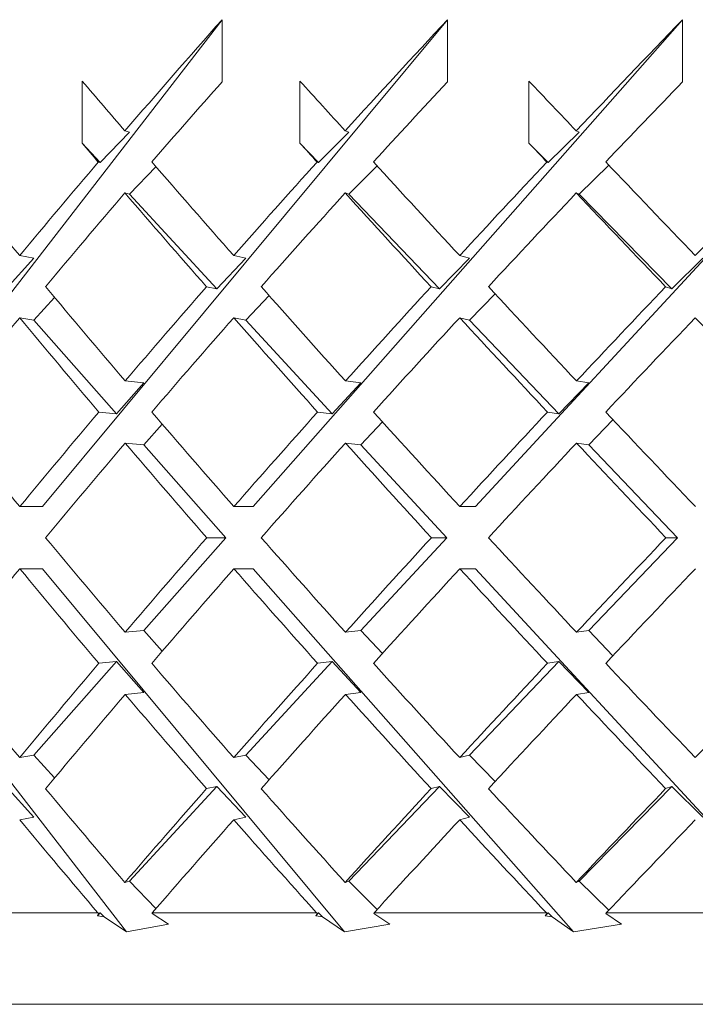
# Model space of a CAD drawing. Header units: inches. Extents: x 1.5 to 18.4, y 1.4 to 15.2.
# Tile 16 of 35: x 10.755 to 10.985, y 9.464 to 9.8. Entities that reach past the tile are written whole.
import ezdxf

# ---------------------------------------------------------------- set-up
doc = ezdxf.new("R2010")
doc.units = ezdxf.units.IN
doc.header["$MEASUREMENT"] = 0

msp = doc.modelspace()

# ---------------------------------------------------------------- linework, layer by layer
at = {"color": 7, "linetype": 'Continuous', "lineweight": 15}
for p, q in [((10.69514, 9.63387), (10.82375, 9.80024)), ((10.7624, 9.63387), (10.90073, 9.80024)), ((10.82375, 9.80024), (10.82375, 9.77903)), ((10.83434, 9.63387), (10.98107, 9.80024)), ((10.90073, 9.80024), (10.90073, 9.77903)), ((10.91028, 9.63387), (11.064, 9.80024)), ((10.98107, 9.80024), (10.98107, 9.77903)), ((10.77593, 9.75807), (10.77593, 9.77928)), ((10.85034, 9.75807), (10.85034, 9.77928)), ((10.92858, 9.75807), (10.92858, 9.77928)), ((10.79207, 9.76181), (10.78206, 9.75144)), ((10.79207, 9.76181), (10.79056, 9.76225)), ((10.86705, 9.76181), (10.85668, 9.75144)), ((10.86705, 9.76181), (10.86579, 9.76225)), ((10.94571, 9.76181), (10.93508, 9.75144)), ((10.94571, 9.76181), (10.94472, 9.76225)), ((10.78206, 9.75144), (10.77593, 9.75807)), ((10.85668, 9.75144), (10.85034, 9.75807)), ((10.93508, 9.75144), (10.92858, 9.75807)), ((10.78146, 9.75161), (10.78206, 9.75144)), ((10.79207, 9.7406), (10.80115, 9.75)), ((10.85619, 9.75161), (10.85668, 9.75144)), ((10.86705, 9.7406), (10.87672, 9.75027)), ((10.93469, 9.75161), (10.93508, 9.75144)), ((10.94571, 9.7406), (10.95588, 9.75052)), ((10.79207, 9.7406), (10.79056, 9.74103)), ((10.82195, 9.70827), (10.79207, 9.7406)), ((10.86705, 9.7406), (10.86579, 9.74103)), ((10.898, 9.70827), (10.86705, 9.7406)), ((10.94571, 9.7406), (10.94472, 9.74103)), ((10.97743, 9.70827), (10.94571, 9.7406)), ((10.75946, 9.71877), (10.75461, 9.71962)), ((10.83184, 9.71877), (10.82773, 9.71962)), ((10.90824, 9.71877), (10.9049, 9.71962)), ((10.75946, 9.71877), (10.75002, 9.70827)), ((10.83184, 9.71877), (10.82195, 9.70827)), ((10.90824, 9.71877), (10.898, 9.70827)), ((10.98793, 9.71877), (10.97743, 9.70827)), ((10.81842, 9.709), (10.82195, 9.70827)), ((10.83184, 9.69756), (10.83979, 9.70599)), ((10.89513, 9.709), (10.898, 9.70827)), ((10.90824, 9.69756), (10.91702, 9.70655)), ((10.97525, 9.709), (10.97743, 9.70827)), ((10.75946, 9.69756), (10.76649, 9.70537)), ((10.75946, 9.69756), (10.75461, 9.69841)), ((10.78764, 9.66561), (10.75946, 9.69756)), ((10.83184, 9.69756), (10.82773, 9.69841)), ((10.86136, 9.66561), (10.83184, 9.69756)), ((10.90824, 9.69756), (10.9049, 9.69841)), ((10.93882, 9.66561), (10.90824, 9.69756)), ((10.79701, 9.67619), (10.78764, 9.66561)), ((10.79701, 9.67619), (10.79065, 9.6768)), ((10.87118, 9.67619), (10.86136, 9.66561)), ((10.87118, 9.67619), (10.86589, 9.6768)), ((10.94899, 9.67619), (10.93882, 9.66561)), ((10.94899, 9.67619), (10.94482, 9.6768)), ((10.78164, 9.66618), (10.78764, 9.66561)), ((10.85637, 9.66618), (10.86136, 9.66561)), ((10.93488, 9.66618), (10.93882, 9.66561)), ((10.79701, 9.65498), (10.80329, 9.66205)), ((10.87118, 9.65498), (10.87849, 9.66285)), ((10.94899, 9.65498), (10.95726, 9.66358)), ((10.79701, 9.65498), (10.79065, 9.65558)), ((10.87118, 9.65498), (10.86589, 9.65558)), ((10.94899, 9.65498), (10.94482, 9.65558)), ((10.82499, 9.62326), (10.79701, 9.65498)), ((10.90048, 9.62326), (10.87118, 9.65498)), ((10.97934, 9.62326), (10.94899, 9.65498)), ((10.7624, 9.63387), (10.75465, 9.63387)), ((10.83434, 9.63387), (10.82777, 9.63387)), ((10.91028, 9.63387), (10.90495, 9.63387)), ((10.79701, 9.59154), (10.82499, 9.62326)), ((10.82499, 9.62326), (10.81851, 9.62326)), ((10.87118, 9.59154), (10.90048, 9.62326)), ((10.90048, 9.62326), (10.89522, 9.62326)), ((10.94899, 9.59154), (10.97934, 9.62326)), ((10.97934, 9.62326), (10.97535, 9.62326)), ((10.79108, 9.48854), (10.69514, 9.61265)), ((10.7624, 9.61265), (10.75465, 9.61265)), ((10.86559, 9.48854), (10.7624, 9.61265)), ((10.83434, 9.61265), (10.82777, 9.61265)), ((10.9438, 9.48854), (10.83434, 9.61265)), ((10.91028, 9.61265), (10.90495, 9.61265)), ((11.02495, 9.48854), (10.91028, 9.61265)), ((10.79065, 9.59094), (10.79701, 9.59154)), ((10.80329, 9.58447), (10.79701, 9.59154)), ((10.86589, 9.59094), (10.87118, 9.59154)), ((10.87849, 9.58367), (10.87118, 9.59154)), ((10.94482, 9.59094), (10.94899, 9.59154)), ((10.95726, 9.58294), (10.94899, 9.59154)), ((10.75946, 9.54896), (10.78764, 9.58091)), ((10.78764, 9.58091), (10.78164, 9.58034)), ((10.78764, 9.58091), (10.79701, 9.57033)), ((10.83184, 9.54896), (10.86136, 9.58091)), ((10.86136, 9.58091), (10.85637, 9.58034)), ((10.86136, 9.58091), (10.87118, 9.57033)), ((10.90824, 9.54896), (10.93882, 9.58091)), ((10.93882, 9.58091), (10.93488, 9.58034)), ((10.93882, 9.58091), (10.94899, 9.57033)), ((10.79065, 9.56972), (10.79701, 9.57033)), ((10.86589, 9.56972), (10.87118, 9.57033)), ((10.94482, 9.56972), (10.94899, 9.57033)), ((10.75461, 9.54811), (10.75946, 9.54896)), ((10.76649, 9.54115), (10.75946, 9.54896)), ((10.82773, 9.54811), (10.83184, 9.54896)), ((10.83979, 9.54053), (10.83184, 9.54896)), ((10.9049, 9.54811), (10.90824, 9.54896)), ((10.91702, 9.53997), (10.90824, 9.54896)), ((10.75002, 9.53825), (10.75946, 9.52775)), ((10.79207, 9.50592), (10.82195, 9.53825)), ((10.82195, 9.53825), (10.81842, 9.53752)), ((10.82195, 9.53825), (10.83184, 9.52775)), ((10.86705, 9.50592), (10.898, 9.53825)), ((10.898, 9.53825), (10.89513, 9.53752)), ((10.898, 9.53825), (10.90824, 9.52775)), ((10.94571, 9.50592), (10.97743, 9.53825)), ((10.97743, 9.53825), (10.97525, 9.53752)), ((10.97743, 9.53825), (10.98793, 9.52775)), ((10.75461, 9.52689), (10.75946, 9.52775)), ((10.82773, 9.52689), (10.83184, 9.52775)), ((10.9049, 9.52689), (10.90824, 9.52775)), ((10.79056, 9.50549), (10.79207, 9.50592)), ((10.80115, 9.49652), (10.79207, 9.50592)), ((10.86579, 9.50549), (10.86705, 9.50592)), ((10.87672, 9.49625), (10.86705, 9.50592)), ((10.94472, 9.50549), (10.94571, 9.50592)), ((10.95588, 9.496), (10.94571, 9.50592)), ((10.72849, 9.49507), (10.78132, 9.49507)), ((10.78114, 9.49409), (10.78206, 9.49508)), ((10.78114, 9.49409), (10.78154, 9.49493)), ((10.78114, 9.49409), (10.78342, 9.49367)), ((10.78154, 9.49493), (10.78132, 9.49507)), ((10.78206, 9.49508), (10.78154, 9.49493)), ((10.78206, 9.49508), (10.78342, 9.49367)), ((10.7999, 9.49507), (10.79982, 9.4949)), ((10.79982, 9.4949), (10.80545, 9.49117)), ((10.7999, 9.49507), (10.85604, 9.49507)), ((10.85573, 9.49409), (10.85668, 9.49508)), ((10.85573, 9.49409), (10.85625, 9.49493)), ((10.85573, 9.49409), (10.85809, 9.49367)), ((10.85625, 9.49493), (10.85604, 9.49507)), ((10.85668, 9.49508), (10.85625, 9.49493)), ((10.85668, 9.49508), (10.85809, 9.49367)), ((10.87565, 9.49507), (10.87554, 9.4949)), ((10.87554, 9.4949), (10.88105, 9.49117)), ((10.87565, 9.49507), (10.93454, 9.49507)), ((10.93411, 9.49409), (10.93508, 9.49508)), ((10.93411, 9.49409), (10.93474, 9.49493)), ((10.93411, 9.49409), (10.93653, 9.49367)), ((10.93474, 9.49493), (10.93454, 9.49507)), ((10.93508, 9.49508), (10.93474, 9.49493)), ((10.93508, 9.49508), (10.93653, 9.49367)), ((10.95499, 9.49507), (10.95486, 9.4949)), ((10.95486, 9.4949), (10.96019, 9.49117)), ((10.95499, 9.49507), (11.01607, 9.49507)), ((10.79108, 9.48854), (10.78342, 9.49367)), ((10.79108, 9.48854), (10.80545, 9.49117)), ((10.86559, 9.48854), (10.85809, 9.49367)), ((10.86559, 9.48854), (10.88105, 9.49117)), ((10.9438, 9.48854), (10.93653, 9.49367)), ((10.9438, 9.48854), (10.96019, 9.49117)), ((12.12446, 9.46382), (10.63074, 9.46382))]:
    msp.add_line(p, q, dxfattribs=at)
for centre, major_axis, ratio, start_param, end_param in [((11.24946, 9.64435), (0.82385, 0.82385), 0.357806, 1.735283, 1.779255), ((11.24946, 9.64435), (0.83732, 0.83732), 0.303347, 1.686196, 1.730167), ((11.24946, 9.64435), (0.84878, 0.84878), 0.250487, 1.637108, 1.68108), ((11.24946, 9.62339), (0.85819, -0.85819), 0.198912, 4.336915, 4.356668), ((11.24946, 9.62313), (0.82385, 0.82385), 0.357806, 1.735283, 1.767), ((11.24946, 9.62339), (0.86553, -0.86553), 0.148336, 4.386002, 4.405756), ((11.24946, 9.62313), (0.83732, 0.83732), 0.303347, 1.686196, 1.717913), ((11.24946, 9.62339), (0.87079, -0.87079), 0.098491, 4.435089, 4.454843), ((11.24946, 9.62313), (0.84878, 0.84878), 0.250487, 1.637108, 1.668825), ((11.24946, 9.60217), (0.85819, -0.85819), 0.198912, 4.336915, 4.344412), ((11.24946, 9.60217), (0.86553, -0.86553), 0.148336, 4.386002, 4.393499), ((11.24946, 9.60217), (0.87079, -0.87079), 0.098491, 4.435089, 4.442587), ((11.24946, 9.62339), (0.84878, -0.84878), 0.250487, 4.319836, 4.356742), ((11.24946, 9.64435), (0.82385, 0.82385), 0.357806, 1.791511, 1.828269), ((11.24946, 9.62339), (0.85819, -0.85819), 0.198912, 4.368923, 4.405829), ((11.24946, 9.64435), (0.83732, 0.83732), 0.303347, 1.742424, 1.779182), ((11.24946, 9.62339), (0.86553, -0.86553), 0.148336, 4.418011, 4.454916), ((11.24946, 9.64435), (0.84878, 0.84878), 0.250487, 1.693336, 1.730094), ((11.24946, 9.62339), (0.87079, -0.87079), 0.098491, 4.467098, 4.504004), ((11.24946, 9.64435), (0.85819, 0.85819), 0.198912, 1.644249, 1.681007), ((11.24946, 9.62313), (0.82385, 0.82385), 0.357806, 1.779255, 1.816088), ((11.24946, 9.60217), (0.85819, -0.85819), 0.198912, 4.356668, 4.393646), ((11.24946, 9.62313), (0.83732, 0.83732), 0.303347, 1.730167, 1.767001), ((11.24946, 9.60217), (0.86553, -0.86553), 0.148336, 4.405756, 4.442734), ((11.24946, 9.62313), (0.84878, 0.84878), 0.250487, 1.68108, 1.717913), ((11.24946, 9.60217), (0.87079, -0.87079), 0.098491, 4.454843, 4.491821), ((11.24946, 9.62339), (0.84878, -0.84878), 0.250487, 4.368922, 4.405872), ((11.24946, 9.64435), (0.83732, 0.83732), 0.303347, 1.791364, 1.828225), ((11.24946, 9.62339), (0.85819, -0.85819), 0.198912, 4.41801, 4.45496), ((11.24946, 9.64435), (0.84878, 0.84878), 0.250487, 1.742277, 1.779138), ((11.24946, 9.62339), (0.86553, -0.86553), 0.148336, 4.467097, 4.504047), ((11.24946, 9.64435), (0.85819, 0.85819), 0.198912, 1.693189, 1.730051), ((11.24946, 9.62313), (0.82385, 0.82385), 0.357806, 1.828269, 1.865176), ((11.24946, 9.60217), (0.84878, -0.84878), 0.250487, 4.356742, 4.393734), ((11.24946, 9.62313), (0.83732, 0.83732), 0.303347, 1.779182, 1.816089), ((11.24946, 9.60217), (0.85819, -0.85819), 0.198912, 4.405829, 4.442821), ((11.24946, 9.62313), (0.84878, 0.84878), 0.250487, 1.730094, 1.767001), ((11.24946, 9.60217), (0.86553, -0.86553), 0.148336, 4.454916, 4.491909), ((11.24946, 9.62313), (0.85819, 0.85819), 0.198912, 1.681007, 1.717914), ((11.24946, 9.60217), (0.87079, -0.87079), 0.098491, 4.504004, 4.540996), ((11.24946, 9.62339), (0.83732, -0.83732), 0.303347, 4.368922, 4.405887), ((11.24946, 9.64435), (0.83732, 0.83732), 0.303347, 1.840364, 1.877298), ((11.24946, 9.62339), (0.84878, -0.84878), 0.250487, 4.418009, 4.454974), ((11.24946, 9.64435), (0.84878, 0.84878), 0.250487, 1.791277, 1.828211), ((11.24946, 9.62339), (0.85819, -0.85819), 0.198912, 4.467097, 4.504062), ((11.24946, 9.64435), (0.85819, 0.85819), 0.198912, 1.742189, 1.779124), ((11.24946, 9.62339), (0.86553, -0.86553), 0.148336, 4.516184, 4.553149), ((11.24946, 9.62313), (0.83732, 0.83732), 0.303347, 1.828225, 1.865176), ((11.24946, 9.60217), (0.84878, -0.84878), 0.250487, 4.405872, 4.44285), ((11.24946, 9.62313), (0.84878, 0.84878), 0.250487, 1.779138, 1.816089), ((11.24946, 9.60217), (0.85819, -0.85819), 0.198912, 4.45496, 4.491938), ((11.24946, 9.62313), (0.85819, 0.85819), 0.198912, 1.730051, 1.767001), ((11.24946, 9.60217), (0.86553, -0.86553), 0.148336, 4.504047, 4.541025), ((11.24946, 9.62339), (0.83732, -0.83732), 0.303347, 4.418009, 4.45496), ((11.24946, 9.64435), (0.84878, 0.84878), 0.250487, 1.840335, 1.877313), ((11.24946, 9.62339), (0.84878, -0.84878), 0.250487, 4.467096, 4.504047), ((11.24946, 9.64435), (0.85819, 0.85819), 0.198912, 1.791247, 1.828225), ((11.24946, 9.62339), (0.85819, -0.85819), 0.198912, 4.516184, 4.553135), ((11.24946, 9.64435), (0.86553, 0.86553), 0.148336, 1.74216, 1.779138), ((11.24946, 9.62313), (0.83732, 0.83732), 0.303347, 1.877298, 1.914263), ((11.24946, 9.60217), (0.83732, -0.83732), 0.303347, 4.405887, 4.442821), ((11.24946, 9.62313), (0.84878, 0.84878), 0.250487, 1.828211, 1.865176), ((11.24946, 9.60217), (0.84878, -0.84878), 0.250487, 4.454974, 4.491909), ((11.24946, 9.62313), (0.85819, 0.85819), 0.198912, 1.779124, 1.816089), ((11.24946, 9.60217), (0.85819, -0.85819), 0.198912, 4.504062, 4.540996), ((11.24946, 9.62313), (0.86553, 0.86553), 0.148336, 1.730036, 1.767001), ((11.24946, 9.62339), (0.82385, -0.82385), 0.357806, 4.418009, 4.454916), ((11.24946, 9.64435), (0.84878, 0.84878), 0.250487, 1.889451, 1.926444), ((11.24946, 9.62339), (0.83732, -0.83732), 0.303347, 4.467097, 4.504004), ((11.24946, 9.64435), (0.85819, 0.85819), 0.198912, 1.840364, 1.877356), ((11.24946, 9.62339), (0.84878, -0.84878), 0.250487, 4.516184, 4.553091), ((11.24946, 9.64435), (0.86553, 0.86553), 0.148336, 1.791277, 1.828269), ((11.24946, 9.62339), (0.85819, -0.85819), 0.198912, 4.565271, 4.602179), ((11.24946, 9.64435), (0.87079, 0.87079), 0.098491, 1.742189, 1.779182), ((11.24946, 9.62313), (0.84878, 0.84878), 0.250487, 1.877313, 1.914263), ((11.24946, 9.60217), (0.83732, -0.83732), 0.303347, 4.45496, 4.491821), ((11.24946, 9.62313), (0.85819, 0.85819), 0.198912, 1.828225, 1.865176), ((11.24946, 9.60217), (0.84878, -0.84878), 0.250487, 4.504047, 4.540909), ((11.24946, 9.62313), (0.86553, 0.86553), 0.148336, 1.779138, 1.816088), ((11.24946, 9.60217), (0.85819, -0.85819), 0.198912, 4.553135, 4.589996), ((11.24946, 9.62339), (0.82385, -0.82385), 0.357806, 4.467097, 4.503931), ((11.24946, 9.64435), (0.85819, 0.85819), 0.198912, 1.889539, 1.926517), ((11.24946, 9.62339), (0.83732, -0.83732), 0.303347, 4.516185, 4.553018), ((11.24946, 9.64435), (0.86553, 0.86553), 0.148336, 1.840452, 1.877429), ((11.24946, 9.62339), (0.84878, -0.84878), 0.250487, 4.565272, 4.602105), ((11.24946, 9.64435), (0.87079, 0.87079), 0.098491, 1.791364, 1.828342), ((11.24946, 9.60217), (0.82385, -0.82385), 0.357806, 4.454916, 4.491482), ((11.24946, 9.62313), (0.85819, 0.85819), 0.198912, 1.877356, 1.914026), ((11.24946, 9.60217), (0.83732, -0.83732), 0.303347, 4.504004, 4.54057), ((11.24946, 9.62313), (0.86553, 0.86553), 0.148336, 1.828269, 1.864938), ((11.24946, 9.60217), (0.84878, -0.84878), 0.250487, 4.553091, 4.589657), ((11.24946, 9.62313), (0.87079, 0.87079), 0.098491, 1.779182, 1.815851)]:
    msp.add_ellipse(centre, major_axis=major_axis, ratio=ratio, start_param=start_param, end_param=end_param, dxfattribs=at)

doc.saveas('drawing.dxf')
